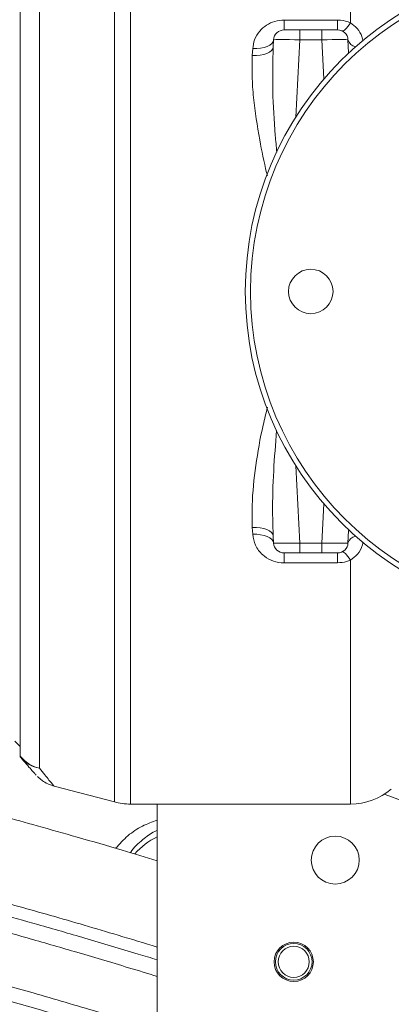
# Model space of a CAD drawing. Header units: millimetres. Extents: x 0 to 8410, y 0 to 5940.
# Tile 172 of 256: x 3517 to 3588, y 3671 to 3860. Entities that reach past the tile are written whole.
import ezdxf

# ---------------------------------------------------------------- set-up
doc = ezdxf.new("R2010")
doc.units = ezdxf.units.MM
doc.header["$LTSCALE"] = 10
doc.styles.add('SLDTEXTSTYLE0', font='TXT', dxfattribs={"width": 0.605})
doc.dimstyles.new('SLDDIMSTYLE0', dxfattribs={"dimtxt": 50, "dimasz": 50, "dimexe": 0, "dimexo": 0.0625, "dimgap": 12.5, "dimtad": 1, "dimtoh": 1, "dimdec": 1, "dimrnd": 1e-09, "dimzin": 12, "dimdsep": 46, "dimtxsty": 'SLDTEXTSTYLE0', "dimsah": 1, "dimcen": 0.09, "dimadec": 0, "dimazin": 0, "dimtfac": 1, "dimtofl": 0, "dimtmove": 0, "dimatfit": 3, "dimfxl": 1, "dimfrac": 2, "dimtolj": 1, "dimtzin": 12, "dimarcsym": 0})
doc.dimstyles.new('SLDDIMSTYLE6', dxfattribs={"dimtxt": 50, "dimasz": 50, "dimexe": 0, "dimexo": 0.0625, "dimgap": 12.5, "dimtad": 1, "dimtoh": 1, "dimdec": 0, "dimrnd": 1e-09, "dimzin": 12, "dimdsep": 46, "dimtxsty": 'SLDTEXTSTYLE0', "dimsah": 1, "dimcen": 0.09, "dimadec": 0, "dimazin": 0, "dimtfac": 1, "dimtofl": 0, "dimtmove": 0, "dimatfit": 3, "dimfxl": 1, "dimfrac": 2, "dimtolj": 1, "dimtzin": 12, "dimarcsym": 0})

# ---------------------------------------------------------------- blocks, each defined once
blk = doc.blocks.new('*D19')
at = {"color": 7, "linetype": 'Continuous', "lineweight": 0}
for p, q in [((3283.19, 3603.46), (3283.19, 4189.96)), ((3622.91, 3807.57), (3622.91, 4189.96)), ((3283.19, 4174.96), (3622.91, 4174.96))]:
    blk.add_line(p, q, dxfattribs=at)
for centre, start, end in [((3456.59, 4213.31), 153.4349, 206.5651), ((3449.5, 4213.31), 333.4349, 26.5651)]:
    blk.add_arc(centre, 85.76, start, end, dxfattribs=at)
for points in [[(3283.19, 4174.96), (3333.19, 4167.46), (3333.19, 4182.46)], [(3622.91, 4174.96), (3572.91, 4182.46), (3572.91, 4167.46)]]:
    blk.add_solid(points, dxfattribs=at)
at = {"color": 7, "linetype": 'Continuous', "lineweight": 0, "insert": (3395.76, 4239.41), "char_height": 50, "attachment_point": 1, "style": 'SLDTEXTSTYLE0'}
blk.add_mtext('340', dxfattribs=at)
blk = doc.blocks.new('*D22')
at = {"color": 7, "linetype": 'Continuous', "lineweight": 0}
for p, q in [((3358.91, 3514.23), (3358.91, 4086.74)), ((3622.91, 3807.57), (3622.91, 4086.74)), ((3358.91, 4071.74), (3622.91, 4071.74))]:
    blk.add_line(p, q, dxfattribs=at)
for points in [[(3358.91, 4071.74), (3408.91, 4064.24), (3408.91, 4079.24)], [(3622.91, 4071.74), (3572.91, 4079.24), (3572.91, 4064.24)]]:
    blk.add_solid(points, dxfattribs=at)
at = {"color": 7, "linetype": 'Continuous', "lineweight": 0, "insert": (3433.62, 4136.19), "char_height": 50, "attachment_point": 1, "style": 'SLDTEXTSTYLE0'}
blk.add_mtext('264', dxfattribs=at)

msp = doc.modelspace()

# ---------------------------------------------------------------- linework, layer by layer
at = {"color": 8, "linetype": 'Continuous', "lineweight": 0}
for p, q in [((3535.406458, 3709.969822), (3535.406458, 3905.179683)), ((3538.460376, 3905.574742), (3538.460376, 3709.574762)), ((3580.480608, 3858.945671), (3580.480608, 3905.574742)), ((3521.083, 3898.721638), (3521.083, 3716.427866)), ((3567.805784, 3859.457079), (3578.009928, 3859.457079)), ((3567.805784, 3857.574764), (3567.805784, 3859.457079)), ((3578.009928, 3857.574764), (3578.009928, 3859.457079)), ((3570.801674, 3855.679456), (3570.801674, 3857.574764)), ((3575.014039, 3855.679456), (3575.014039, 3857.574764)), ((3570.801674, 3855.679456), (3570.026523, 3840.888682)), ((3575.014039, 3855.679456), (3570.801674, 3855.679456)), ((3575.406375, 3848.193231), (3575.014039, 3855.679456)), ((3561.741951, 3852.673117), (3561.814009, 3853.994075)), ((3580.133158, 3853.275719), (3580.148256, 3853.158418)), ((3570.026523, 3774.260941), (3570.801674, 3759.470049)), ((3575.014039, 3759.470049), (3575.406375, 3766.956273)), ((3561.814009, 3761.15543), (3561.741951, 3762.476388)), ((3580.148256, 3761.991087), (3580.133158, 3761.873785)), ((3570.801674, 3759.470049), (3575.014039, 3759.470049)), ((3570.801674, 3759.470049), (3570.801674, 3757.57474)), ((3575.014039, 3759.470049), (3575.014039, 3757.57474)), ((3567.805784, 3757.57474), (3567.805784, 3755.692426)), ((3578.009928, 3757.57474), (3578.009928, 3755.692426)), ((3578.009928, 3755.692426), (3567.805784, 3755.692426)), ((3580.480608, 3709.574762), (3580.480608, 3756.203833))]:
    msp.add_line(p, q, dxfattribs=at)
at = {"color": 7, "linetype": 'Continuous', "lineweight": 0}
for p, q in [((3517.407859, 3718.744341), (3517.407859, 3896.405164)), ((3567.805784, 3857.574764), (3570.801674, 3857.574764)), ((3570.801674, 3857.574764), (3575.014039, 3857.574764)), ((3575.014039, 3857.574764), (3578.009928, 3857.574764)), ((3565.736468, 3854.304496), (3565.808526, 3855.679456)), ((3580.007187, 3855.679456), (3580.133158, 3853.275719)), ((3580.133158, 3761.873785), (3580.007187, 3759.470049)), ((3565.808526, 3759.470049), (3565.736468, 3760.845009)), ((3570.801674, 3757.57474), (3567.805784, 3757.57474)), ((3575.014039, 3757.57474), (3570.801674, 3757.57474)), ((3578.009928, 3757.57474), (3575.014039, 3757.57474)), ((3516.407857, 3721.574727), (3517.407859, 3720.574799)), ((3517.407859, 3718.619171), (3517.407859, 3718.744341)), ((3517.51862, 3718.484345), (3517.407859, 3718.615475)), ((3523.878376, 3713.003579), (3535.406458, 3709.969822)), ((3538.460376, 3709.574762), (3580.480608, 3709.574762)), ((3543.57324, 3709.574762), (3543.57324, 3640.074793))]:
    msp.add_line(p, q, dxfattribs=at)
at = {"color": 8, "linetype": 'Continuous', "lineweight": 0, "flags": 128}
for points in [[(3578.833489, 3857.397381), (3578.968013, 3857.375923), (3579.129695, 3857.420388), (3579.315635, 3857.529822), (3579.522489, 3857.702437), (3579.746551, 3857.935015), (3579.983788, 3858.223263), (3580.229948, 3858.562175), (3580.480608, 3858.945671)], [(3561.814009, 3853.994075), (3562.581393, 3853.998128), (3563.320203, 3854.072634), (3564.002941, 3854.214731), (3564.604188, 3854.419175), (3565.101555, 3854.678217), (3565.476528, 3854.982439), (3565.715148, 3855.320397), (3565.808526, 3855.679456)], [(3561.741951, 3852.673117), (3562.509666, 3852.67562), (3563.248775, 3852.746788), (3563.931732, 3852.88364), (3564.533091, 3853.081289), (3565.030439, 3853.332344), (3565.405252, 3853.627506), (3565.643555, 3853.95557), (3565.736468, 3854.304496)], [(3565.736468, 3760.845009), (3565.643555, 3761.193934), (3565.405252, 3761.521998), (3565.030439, 3761.81716), (3564.533091, 3762.068215), (3563.931732, 3762.265864), (3563.248775, 3762.402836), (3562.509666, 3762.473884), (3561.741951, 3762.476388)], [(3565.808526, 3759.470049), (3565.715148, 3759.829226), (3565.476528, 3760.167065), (3565.101555, 3760.471288), (3564.604188, 3760.730449), (3564.002941, 3760.934773), (3563.320203, 3761.076871), (3562.581393, 3761.151377), (3561.814009, 3761.15543)], [(3580.480608, 3756.203833), (3580.229948, 3756.58733), (3579.983788, 3756.926242), (3579.746551, 3757.214609), (3579.522489, 3757.447067), (3579.315635, 3757.619682), (3579.129695, 3757.729116), (3578.968013, 3757.773581), (3578.833489, 3757.752243)]]:
    msp.add_lwpolyline(points, dxfattribs=at)
at = {"color": 7, "linetype": 'Continuous', "lineweight": 0}
for centre, radius in [((3622.907857, 3807.574759), 62.5), ((3622.907857, 3807.574759), 61.5), ((3572.907857, 3807.574759), 4.25), ((3577.573237, 3698.864436), 4.579529), ((3569.652185, 3679.415608), 3.75), ((3569.652185, 3679.415608), 3.5), ((3569.652185, 3679.415608), 2.971019)]:
    msp.add_circle(centre, radius, dxfattribs=at)
for centre, radius, start, end in [((3567.805786, 3855.574759), 2, 90, 177), ((3578.009928, 3855.574759), 2, 3, 90), ((3567.805786, 3759.574759), 2, 183, 270), ((3578.009928, 3759.574759), 2, 270, 357), ((3580.480609, 3721.574759), 12, 270, 310.50180387), ((3621.887897, 3805.129942), 100, 249.52876882, 264.8100618), ((3538.460376, 3721.574759), 12, 255.25643716, 270)]:
    msp.add_arc(centre, radius, start, end, dxfattribs=at)
at = {"color": 8, "linetype": 'Continuous', "lineweight": 0}
for centre, radius, start, end in [((3581.855427, 3856.235497), 1.930071, 196.74387791, 257.95937349), ((3581.855427, 3758.914007), 1.930071, 102.04062651, 163.25612209), ((3522.805309, 3723.233934), 7.020606, 219.75364858, 255.79913312), ((3522.171885, 3722.419946), 6.094409, 218.58312371, 220.22359902), ((3522.195693, 3722.473643), 6.147317, 220.46243811, 259.57171881), ((3549.907857, 3690.574759), 14.248325, 116.39691698, 138.17549628)]:
    msp.add_arc(centre, radius, start, end, dxfattribs=at)
for centre, major_axis, start_param, end_param in [((3570.809903, 3855.574759), (5.001379, -0.104603), 1.5728783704, 3.1409356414), ((3575.005811, 3855.574759), (5.001379, 0.104603), 0.0006570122, 1.5687142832), ((3570.809903, 3759.574759), (5.001379, 0.104603), 3.1422496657, 4.7103069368), ((3575.005811, 3759.574759), (5.001379, -0.104603), 4.714471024, 6.282528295)]:
    msp.add_ellipse(centre, major_axis=major_axis, ratio=0.0208851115, start_param=start_param, end_param=end_param, dxfattribs=at)
for points, knots in [([(3561.814009, 3853.994075), (3561.899911, 3854.575643), (3562.077088, 3855.775161), (3563.034679, 3857.334063), (3564.384924, 3858.524003), (3566.006844, 3859.304233), (3567.204026, 3859.405951), (3567.805784, 3859.457079)], [0, 0, 0, 0, 0.20849918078, 0.4300414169, 0.62572041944, 0.81186972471, 1, 1, 1, 1]), ([(3578.009928, 3859.457079), (3578.197807, 3859.452751), (3579.052174, 3859.43307), (3579.854622, 3859.159265), (3580.480608, 3858.945671)], [0, 0, 0, 0, 0.2199041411, 1, 1, 1, 1]), ([(3580.480608, 3858.945671), (3580.935643, 3858.599965), (3581.881766, 3857.881161), (3582.636095, 3856.571467), (3582.804322, 3855.714756), (3582.860927, 3855.426493)], [0, 0, 0, 0, 0.3807324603, 0.7916315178, 1, 1, 1, 1]), ([(3565.736468, 3854.304496), (3565.67212, 3851.515188), (3565.543381, 3845.934598), (3565.957965, 3839.198622), (3566.316345, 3835.272717), (3566.414348, 3834.199134)], [0, 0, 0, 0, 0.4206337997, 0.8415656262, 1, 1, 1, 1]), ([(3564.621846, 3829.663697), (3564.571057, 3829.869328), (3564.002728, 3832.170356), (3562.980822, 3837.198051), (3562.042141, 3843.346114), (3561.640546, 3848.711828), (3561.708154, 3851.35288), (3561.741951, 3852.673117)], [0, 0, 0, 0, 0.0261460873, 0.2925768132, 0.6429221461, 0.8215001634, 1, 1, 1, 1]), ([(3561.741951, 3762.476388), (3561.71119, 3763.878823), (3561.626688, 3767.73142), (3562.330827, 3774.273925), (3563.414515, 3780.559057), (3564.354032, 3784.310909), (3564.639258, 3785.449925)], [0, 0, 0, 0, 0.1898821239, 0.5216208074, 0.8547700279, 1, 1, 1, 1]), ([(3566.382973, 3780.982319), (3566.171219, 3778.402847), (3565.739026, 3773.138107), (3565.572013, 3766.582346), (3565.654443, 3762.468872), (3565.728794, 3760.996928), (3565.736468, 3760.845009)], [0, 0, 0, 0, 0.3806927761, 0.7769996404, 0.9769841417, 1, 1, 1, 1]), ([(3567.805784, 3755.692426), (3567.618512, 3755.697647), (3566.758654, 3755.721624), (3565.262601, 3756.12251), (3563.517517, 3757.258978), (3562.183955, 3758.979904), (3561.936843, 3760.433084), (3561.814009, 3761.15543)], [0, 0, 0, 0, 0.0588738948, 0.2703182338, 0.4784407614, 0.740743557, 1, 1, 1, 1]), ([(3582.85956, 3759.705845), (3582.828887, 3759.508277), (3582.699203, 3758.672952), (3581.960518, 3757.343892), (3580.947882, 3756.563801), (3580.480608, 3756.203833)], [0, 0, 0, 0, 0.1429822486, 0.6045355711, 1, 1, 1, 1]), ([(3580.480608, 3756.203833), (3580.241305, 3756.108643), (3579.465135, 3755.7999), (3578.604925, 3755.736369), (3578.009928, 3755.692426)], [0, 0, 0, 0, 0.3083134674, 1, 1, 1, 1]), ([(3521.083, 3716.427866), (3521.436979, 3715.987244), (3522.144892, 3715.106058), (3522.966304, 3714.116107), (3523.555727, 3713.414475), (3523.881371, 3713.032717), (3523.883881, 3713.029624), (3523.884895, 3713.028374)], [0, 0, 0, 0, 0.2107110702, 0.4213954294, 0.6374392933, 0.8534673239, 1, 1, 1, 1]), ([(3535.638856, 3701.112691), (3536.389083, 3701.949959), (3537.859326, 3703.59078), (3540.571107, 3705.393247), (3542.621545, 3706.149802), (3543.57324, 3706.500951)], [0, 0, 0, 0, 0.3582917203, 0.7021559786, 1, 1, 1, 1]), ([(3543.57324, 3704.52911), (3543.42557, 3704.467608), (3542.376901, 3704.030862), (3540.66128, 3702.647514), (3539.065749, 3701.284166), (3538.478878, 3700.30802), (3538.460034, 3700.276676)], [0, 0, 0, 0, 0.0667269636, 0.4738540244, 0.9831055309, 1, 1, 1, 1])]:
    msp.add_open_spline(points, degree=3, knots=knots, dxfattribs=at)
at = {"color": 7, "linetype": 'Continuous', "lineweight": 0}
for points, knots in [([(3543.57324, 3698.743645), (3541.35204, 3699.412683), (3536.26515, 3700.944885), (3528.628835, 3703.17242), (3520.99695, 3705.337493), (3514.345698, 3707.161192), (3507.007534, 3709.106398), (3498.447662, 3711.268346), (3488.133164, 3713.676412), (3478.186917, 3715.756786), (3469.126379, 3717.41304), (3461.526653, 3718.613447), (3454.971639, 3719.491437), (3449.049518, 3720.153949), (3443.024046, 3720.694345), (3436.183465, 3721.125146), (3426.796318, 3721.397794), (3415.476795, 3721.11318), (3402.933224, 3719.894996), (3391.000374, 3717.896541), (3379.446657, 3715.106931), (3370.439949, 3712.217063), (3363.860474, 3709.71748), (3359.814897, 3708.040619), (3356.318388, 3706.480136), (3353.441862, 3705.117052), (3350.987377, 3703.897336), (3348.60046, 3702.661336), (3345.838676, 3701.166545), (3342.54845, 3699.285561), (3338.898553, 3697.059616), (3335.191889, 3694.639104), (3331.614047, 3692.14161), (3327.549282, 3689.114231), (3323.101012, 3685.520624), (3318.2394, 3681.192373), (3313.404341, 3676.432826), (3309.342694, 3671.959529), (3306.001064, 3667.909582), (3303.382289, 3664.49517), (3300.79101, 3660.837981), (3298.267641, 3656.955054), (3295.951121, 3653.037404), (3294.035823, 3649.468085), (3292.54277, 3646.433838), (3291.404804, 3643.943706), (3290.494986, 3641.813345), (3289.760118, 3639.98624), (3289.075061, 3638.187941), (3288.332051, 3636.113026), (3287.479005, 3633.520993), (3286.583005, 3630.467084), (3285.52067, 3626.274928), (3284.503369, 3621.15736), (3283.707356, 3615.238683), (3283.270857, 3609.490109), (3283.156924, 3604.563706), (3283.221212, 3600.57163), (3283.350131, 3597.580174), (3283.518021, 3595.029441), (3283.705865, 3592.809751), (3283.932158, 3590.569875), (3284.241133, 3587.975735), (3284.682756, 3584.853595), (3285.341344, 3580.913882), (3286.241719, 3576.396095), (3287.399058, 3571.480275), (3288.689374, 3566.698038), (3290.068698, 3562.139725), (3291.34665, 3558.301352), (3292.4364, 3555.241313), (3293.296937, 3552.931933), (3294.066982, 3550.94096), (3294.802327, 3549.093992), (3295.742378, 3546.803551), (3296.645509, 3544.653118), (3297.32964, 3543.131903), (3297.518412, 3542.712155)], [0, 0, 0, 0, 0.0150638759, 0.03449859, 0.0516925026, 0.0666530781, 0.0793883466, 0.1011513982, 0.1242448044, 0.1486363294, 0.1678004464, 0.1849107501, 0.1995328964, 0.2117507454, 0.2246901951, 0.2400943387, 0.2579753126, 0.2885477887, 0.3181340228, 0.3466521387, 0.3754747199, 0.4054270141, 0.4177388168, 0.429292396, 0.4392255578, 0.4475402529, 0.4542371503, 0.4608259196, 0.468802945, 0.4791805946, 0.4911091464, 0.5032170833, 0.5151291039, 0.526843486, 0.545068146, 0.562817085, 0.5817808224, 0.6028985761, 0.6148155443, 0.6273166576, 0.6403989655, 0.6540581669, 0.6680275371, 0.6805883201, 0.6899670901, 0.6980950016, 0.7049792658, 0.7106272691, 0.7156654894, 0.722106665, 0.7301921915, 0.7399045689, 0.7504149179, 0.7687696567, 0.7866082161, 0.8039440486, 0.8203648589, 0.8305292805, 0.8393285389, 0.8467753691, 0.852982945, 0.8588365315, 0.866401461, 0.8756663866, 0.8860925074, 0.9007634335, 0.9150808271, 0.9290490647, 0.9426713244, 0.955186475, 0.9629721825, 0.9698207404, 0.9757381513, 0.9807365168, 0.9863212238, 0.9962256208, 1, 1, 1, 1]), ([(3520.466867, 3715.109173), (3520.467327, 3715.108772), (3520.468447, 3715.107798), (3520.132548, 3715.47973), (3519.526389, 3716.160649), (3518.661638, 3717.14319), (3517.899648, 3718.037268), (3517.51862, 3718.484345)], [0, 0, 0, 0, 0.146540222, 0.3565285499, 0.5665410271, 0.7832519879, 1, 1, 1, 1]), ([(3520.710538, 3714.857999), (3520.873256, 3714.698296), (3521.236455, 3714.341829), (3521.976048, 3713.809646), (3522.864929, 3713.315474), (3523.566116, 3713.111098), (3523.881833, 3713.019076)], [0, 0, 0, 0, 0.18411114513, 0.41094932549, 0.73477379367, 1, 1, 1, 1]), ([(3319.547037, 3659.483853), (3319.628921, 3659.585032), (3320.320431, 3660.439489), (3321.775056, 3662.117648), (3324.083026, 3664.669942), (3326.869281, 3667.533888), (3330.140774, 3670.651276), (3333.707673, 3673.777861), (3337.373418, 3676.736185), (3340.955269, 3679.409321), (3344.982775, 3682.201648), (3349.377986, 3684.993699), (3354.092455, 3687.705021), (3358.106895, 3689.812531), (3361.558634, 3691.493508), (3364.768927, 3692.961569), (3368.407782, 3694.512001), (3372.715487, 3696.194055), (3377.705697, 3697.944514), (3383.413164, 3699.699888), (3389.751215, 3701.356008), (3396.38054, 3702.767129), (3403.370474, 3703.932615), (3410.292397, 3704.768528), (3416.973242, 3705.275424), (3422.701615, 3705.492494), (3427.058038, 3705.522175), (3430.540299, 3705.476038), (3433.727366, 3705.385364), (3437.589662, 3705.206902), (3442.190073, 3704.900561), (3447.674541, 3704.412371), (3454.092293, 3703.682061), (3461.492257, 3702.643916), (3469.789843, 3701.257113), (3478.997979, 3699.474237), (3489.125299, 3697.256141), (3499.938612, 3694.633162), (3511.40548, 3691.619522), (3523.489483, 3688.2304), (3534.304749, 3685.059902), (3541.084962, 3682.99248), (3543.57324, 3682.233754)], [0, 0, 0, 0, 0.0020578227, 0.0173783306, 0.0349135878, 0.0559407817, 0.0794785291, 0.1045472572, 0.1282842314, 0.1504943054, 0.1711673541, 0.2005298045, 0.2262152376, 0.2490125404, 0.2645516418, 0.2798242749, 0.2978335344, 0.3186881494, 0.3423894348, 0.3684438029, 0.3972631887, 0.4272203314, 0.454737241, 0.4860317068, 0.5131344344, 0.5360248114, 0.5546843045, 0.5647689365, 0.5770138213, 0.5920110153, 0.6097891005, 0.6303877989, 0.6553740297, 0.6836645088, 0.7153428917, 0.750495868, 0.7892040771, 0.8315294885, 0.874786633, 0.9213207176, 0.9711253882, 1, 1, 1, 1]), ([(3543.57324, 3679.796997), (3542.361235, 3680.167814), (3537.766263, 3681.573661), (3530.177916, 3683.832308), (3521.206036, 3686.436658), (3513.421046, 3688.616319), (3506.398305, 3690.511271), (3499.677059, 3692.252054), (3492.762333, 3693.956593), (3485.586054, 3695.6202), (3478.400828, 3697.161762), (3471.354616, 3698.538165), (3464.800454, 3699.685807), (3458.80544, 3700.609793), (3453.573417, 3701.310517), (3448.839034, 3701.855666), (3444.08437, 3702.31476), (3438.806093, 3702.71009), (3432.468151, 3703.013429), (3425.349817, 3703.100294), (3417.8182, 3702.854847), (3410.510015, 3702.277971), (3402.75007, 3701.312749), (3394.492233, 3699.849336), (3385.677508, 3697.74168), (3378.513441, 3695.558069), (3372.903996, 3693.560644), (3368.963406, 3692.019186), (3365.428276, 3690.516427), (3362.455068, 3689.161732), (3360.018313, 3687.988568), (3357.83414, 3686.888703), (3355.489573, 3685.659063), (3352.701093, 3684.113218), (3350.235239, 3682.685254), (3348.759485, 3681.750489), (3348.345617, 3681.488338)], [0, 0, 0, 0, 0.0175654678, 0.066594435, 0.1097901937, 0.1471944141, 0.1788715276, 0.2109119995, 0.2438257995, 0.2781296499, 0.3137699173, 0.3466774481, 0.3789070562, 0.4074903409, 0.4324472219, 0.4538488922, 0.4754203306, 0.5008107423, 0.5299770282, 0.5672953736, 0.604858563, 0.6415336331, 0.6773571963, 0.7239513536, 0.7713799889, 0.8204940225, 0.84468234, 0.8689277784, 0.8905207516, 0.9088748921, 0.9239838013, 0.9364050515, 0.9505921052, 0.9693472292, 0.9914035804, 1, 1, 1, 1]), ([(3543.628747, 3676.608506), (3541.790836, 3677.171065), (3536.523232, 3678.783404), (3528.225442, 3681.253836), (3519.145926, 3683.885143), (3511.288342, 3686.081318), (3503.419888, 3688.200168), (3494.966872, 3690.369131), (3485.338925, 3692.669022), (3476.384465, 3694.608913), (3468.36197, 3696.162689), (3461.718336, 3697.312283), (3455.693225, 3698.227627), (3450.450271, 3698.918364), (3445.64739, 3699.461002), (3440.757727, 3699.920973), (3435.273568, 3700.314203), (3428.728002, 3700.600836), (3421.424646, 3700.654253), (3413.732335, 3700.364327), (3406.283512, 3699.741798), (3398.366807, 3698.722924), (3389.9331, 3697.192863), (3380.928011, 3694.998412), (3373.608824, 3692.730842), (3367.887937, 3690.662488), (3363.884451, 3689.074006), (3360.305078, 3687.532545), (3357.30136, 3686.147921), (3354.834041, 3684.947148), (3352.606997, 3683.814644), (3350.20072, 3682.538786), (3347.328687, 3680.936539), (3344.027817, 3678.978415), (3340.581428, 3676.791849), (3337.188075, 3674.487898), (3333.343735, 3671.7015), (3329.152931, 3668.406719), (3324.644056, 3664.503997), (3320.204217, 3660.271995), (3316.306728, 3656.14081), (3312.867796, 3652.118486), (3309.923206, 3648.364934), (3307.006007, 3644.272449), (3304.20808, 3639.899798), (3301.790989, 3635.653133), (3299.849301, 3631.839909), (3298.397319, 3628.700936), (3297.300448, 3626.119716), (3296.405698, 3623.858427), (3295.494535, 3621.393111), (3294.418893, 3618.19844), (3293.105562, 3613.713645), (3291.85547, 3608.387372), (3290.878161, 3602.677553), (3290.268886, 3597.357684), (3289.974539, 3592.763038), (3289.882405, 3588.90898), (3289.903521, 3585.805683), (3289.99086, 3583.127198), (3290.108981, 3580.926881), (3290.253493, 3578.86144), (3290.44881, 3576.587397), (3290.754, 3573.710159), (3291.184394, 3570.397668), (3291.925257, 3565.619332), (3293.021813, 3559.898346), (3294.485326, 3553.603351), (3295.894701, 3548.260812), (3297.068634, 3544.179807), (3297.988879, 3541.145154), (3298.672361, 3538.965017), (3299.35826, 3536.83606), (3300.169241, 3534.385883), (3301.238533, 3531.261085), (3302.71515, 3527.113395), (3304.642603, 3521.950823), (3307.073362, 3515.778963), (3309.924681, 3508.879403), (3312.061388, 3504.016053), (3313.180188, 3501.469556)], [0, 0, 0, 0, 0.01179828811, 0.03381486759, 0.05317585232, 0.06989763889, 0.08400456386, 0.10335476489, 0.12370626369, 0.14516383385, 0.16012662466, 0.17452113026, 0.18723703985, 0.19830384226, 0.20778197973, 0.21775755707, 0.22943858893, 0.24281425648, 0.25978879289, 0.27673889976, 0.29330462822, 0.30949114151, 0.33055801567, 0.35203052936, 0.37424352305, 0.38517656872, 0.39608468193, 0.40574535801, 0.41395219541, 0.42070349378, 0.42630465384, 0.43276908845, 0.44130111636, 0.45132259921, 0.46218057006, 0.47284734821, 0.48330868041, 0.49952281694, 0.51520549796, 0.53126535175, 0.5493902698, 0.56184833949, 0.57511784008, 0.5891879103, 0.60404593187, 0.6189635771, 0.63068702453, 0.6405435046, 0.6485491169, 0.65471838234, 0.66140303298, 0.6710405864, 0.68355633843, 0.70142929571, 0.71797657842, 0.73323290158, 0.74721412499, 0.75716089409, 0.76587041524, 0.77335233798, 0.77962912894, 0.78427425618, 0.79059029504, 0.79857316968, 0.80819575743, 0.81808140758, 0.83818168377, 0.8555826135, 0.87029719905, 0.88262171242, 0.88962517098, 0.89566086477, 0.90086393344, 0.90745012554, 0.91619756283, 0.92709044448, 0.94229065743, 0.95955724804, 0.97882378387, 1, 1, 1, 1]), ([(3322.014699, 3505.707804), (3321.014802, 3507.953522), (3319.123541, 3512.201195), (3316.617666, 3518.191745), (3314.525062, 3523.428417), (3312.830239, 3527.877591), (3311.493926, 3531.537802), (3310.482818, 3534.411307), (3309.726372, 3536.626159), (3309.098251, 3538.509349), (3308.23698, 3541.151715), (3307.067781, 3544.895988), (3305.765246, 3549.368734), (3304.625658, 3553.600595), (3303.659817, 3557.484006), (3302.742489, 3561.524984), (3301.904419, 3565.696257), (3301.168046, 3569.978495), (3300.604163, 3573.958358), (3300.205923, 3577.556231), (3299.962497, 3580.485305), (3299.809894, 3583.024469), (3299.708179, 3585.678432), (3299.674028, 3588.932307), (3299.776533, 3592.719039), (3300.077995, 3597.018032), (3300.594509, 3601.356635), (3301.308261, 3605.541557), (3302.115137, 3609.261889), (3303.003361, 3612.677467), (3303.979016, 3615.908433), (3305.05743, 3619.048991), (3306.265015, 3622.182405), (3307.669659, 3625.448905), (3309.35205, 3628.960564), (3311.407218, 3632.795091), (3313.909021, 3636.945685), (3316.742184, 3641.1077), (3319.659885, 3644.934289), (3322.20012, 3647.967746), (3324.247976, 3650.252522), (3325.930118, 3652.041376), (3327.686279, 3653.830478), (3329.772097, 3655.85488), (3332.233602, 3658.111235), (3335.075957, 3660.557461), (3338.302127, 3663.1514), (3341.915934, 3665.84356), (3345.645749, 3668.403671), (3349.168058, 3670.638685), (3352.244338, 3672.460096), (3354.779517, 3673.874473), (3356.766265, 3674.931726), (3358.315728, 3675.727359), (3359.77693, 3676.456324), (3361.433366, 3677.256807), (3363.47151, 3678.203406), (3366.278054, 3679.444429), (3369.94909, 3680.955345), (3374.465711, 3682.637292), (3379.39162, 3684.268603), (3384.594738, 3685.776371), (3390.551914, 3687.255087), (3397.34271, 3688.621618), (3405.049127, 3689.76523), (3413.056152, 3690.525555), (3421.318345, 3690.872636), (3429.434486, 3690.797358), (3437.139434, 3690.391705), (3444.033604, 3689.788209), (3449.731546, 3689.131577), (3454.333649, 3688.509229), (3458.306911, 3687.915851), (3462.606817, 3687.215217), (3467.76233, 3686.29756), (3473.931827, 3685.094832), (3481.145876, 3683.556944), (3489.394909, 3681.645167), (3498.694908, 3679.319459), (3508.986881, 3676.569155), (3520.264284, 3673.380934), (3531.891409, 3669.953022), (3539.770373, 3667.545155), (3543.57324, 3666.382972)], [0, 0, 0, 0, 0.0195751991, 0.0370255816, 0.0522825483, 0.0652993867, 0.0758856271, 0.0842566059, 0.0904011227, 0.0952314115, 0.1006961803, 0.1134639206, 0.1279149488, 0.1397633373, 0.1504853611, 0.1619389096, 0.1752383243, 0.1872029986, 0.1997614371, 0.2105283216, 0.2192512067, 0.2259702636, 0.2333408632, 0.2431899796, 0.2554734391, 0.2679361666, 0.2828516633, 0.2959837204, 0.3075553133, 0.3185568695, 0.3291018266, 0.3392129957, 0.3496475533, 0.3604621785, 0.3723076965, 0.3857551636, 0.4006186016, 0.4167664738, 0.431570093, 0.4440331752, 0.452165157, 0.4588321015, 0.4657367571, 0.4741988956, 0.4842225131, 0.4946912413, 0.5064519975, 0.519503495, 0.5326959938, 0.5441700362, 0.5538984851, 0.5618817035, 0.5676673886, 0.5719882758, 0.5758063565, 0.5806544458, 0.5865514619, 0.5934960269, 0.6046508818, 0.6173064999, 0.6303773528, 0.643813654, 0.6576175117, 0.6753953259, 0.6937701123, 0.7127665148, 0.7312792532, 0.7502271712, 0.7673005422, 0.7824795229, 0.7957259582, 0.8047494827, 0.8126604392, 0.8217471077, 0.8328858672, 0.8463804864, 0.862099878, 0.8800996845, 0.9004343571, 0.9231509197, 0.9478119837, 0.9748108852, 1, 1, 1, 1]), ([(3336.024592, 3510.259214), (3335.014813, 3512.609441), (3333.136252, 3516.981728), (3330.693871, 3523.024723), (3328.744624, 3528.05101), (3327.313487, 3531.894094), (3326.312772, 3534.664085), (3325.667877, 3536.487465), (3325.185331, 3537.872901), (3324.747462, 3539.145482), (3324.248958, 3540.615207), (3323.523569, 3542.792067), (3322.55298, 3545.790837), (3321.415895, 3549.46517), (3320.22819, 3553.508249), (3319.135722, 3557.466821), (3318.165104, 3561.256404), (3317.305658, 3564.877388), (3316.528203, 3568.470651), (3315.789469, 3572.311739), (3315.153314, 3576.150972), (3314.651375, 3579.854081), (3314.311226, 3583.058822), (3314.11409, 3585.502307), (3313.989174, 3587.53819), (3313.899788, 3589.570192), (3313.846169, 3592.082833), (3313.870364, 3595.0513), (3314.034397, 3598.83892), (3314.414098, 3603.009021), (3315.03068, 3607.20923), (3315.738091, 3610.814452), (3316.516513, 3614.043466), (3317.382406, 3617.082409), (3318.367716, 3620.077271), (3319.513094, 3623.135244), (3320.892851, 3626.386568), (3322.591564, 3629.926013), (3324.699357, 3633.799352), (3327.264318, 3637.94141), (3330.099935, 3641.96933), (3332.903529, 3645.527364), (3335.237056, 3648.235331), (3337.078326, 3650.241132), (3338.634381, 3651.862845), (3340.317721, 3653.543242), (3342.32902, 3655.453243), (3344.771702, 3657.644054), (3347.697245, 3660.097187), (3351.161106, 3662.784633), (3354.956348, 3665.483244), (3358.755673, 3667.950496), (3362.177419, 3669.995156), (3364.994478, 3671.562884), (3367.182701, 3672.71356), (3368.946966, 3673.602797), (3370.708306, 3674.458892), (3372.844755, 3675.452776), (3375.69241, 3676.704415), (3379.293152, 3678.168629), (3383.561975, 3679.736753), (3388.219517, 3681.254988), (3393.125011, 3682.651684), (3398.716733, 3684.011867), (3405.062986, 3685.259471), (3412.241313, 3686.288865), (3419.656757, 3686.948059), (3427.27732, 3687.213588), (3434.740959, 3687.09349), (3441.835584, 3686.682159), (3448.186238, 3686.10139), (3453.426546, 3685.483334), (3457.691256, 3684.899832), (3461.481912, 3684.329261), (3465.683556, 3683.639533), (3470.745326, 3682.731093), (3476.752916, 3681.550886), (3483.747001, 3680.050074), (3491.731333, 3678.188832), (3500.734543, 3675.924253), (3510.709103, 3673.244133), (3521.653259, 3670.137745), (3532.704641, 3666.872605), (3540.119314, 3664.605701), (3543.57324, 3663.549724)], [0, 0, 0, 0, 0.0205236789, 0.03818159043, 0.0528930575, 0.06461177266, 0.07196676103, 0.07728864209, 0.08069179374, 0.08419115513, 0.08851675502, 0.09366830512, 0.10342949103, 0.11508068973, 0.12634100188, 0.13955657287, 0.15064731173, 0.1605676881, 0.17240217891, 0.18340837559, 0.19576930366, 0.20777514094, 0.21772201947, 0.22562581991, 0.23064489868, 0.23684876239, 0.24477479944, 0.25441828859, 0.2650824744, 0.28106329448, 0.29484047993, 0.30645832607, 0.31719376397, 0.3276755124, 0.33779900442, 0.34854471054, 0.36014107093, 0.37287247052, 0.38742465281, 0.40361253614, 0.42055646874, 0.43514409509, 0.44706569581, 0.45453839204, 0.46084739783, 0.4681669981, 0.47674319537, 0.48657706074, 0.49837918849, 0.51159010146, 0.5261741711, 0.53993276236, 0.55149675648, 0.56087014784, 0.56770662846, 0.57261867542, 0.57763837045, 0.58422269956, 0.59236609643, 0.60350182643, 0.6162148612, 0.62932595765, 0.64275697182, 0.6565018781, 0.67411841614, 0.6922493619, 0.71094322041, 0.72893717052, 0.74738964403, 0.76406174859, 0.77889710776, 0.79181908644, 0.80057987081, 0.808554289, 0.8181447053, 0.82973698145, 0.84366560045, 0.85981930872, 0.8782870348, 0.89916107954, 0.92251491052, 0.94790561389, 0.97573323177, 1, 1, 1, 1])]:
    msp.add_open_spline(points, degree=3, knots=knots, dxfattribs=at)

# ---------------------------------------------------------------- dimensions: what is measured, and where the dimension line sits
dim = msp.add_linear_dim(base=(3622.907857, 4174.958851), p1=(3283.186559, 3603.459525), p2=(3622.907857, 3807.574759), text='(<>)', dimstyle='SLDDIMSTYLE6', dxfattribs=at)
dim.commit()
dim.dimension.update_dxf_attribs({"geometry": '*D19', "text_midpoint": (3453.047208, 4174.958851), "dimtype": 160})
dim = msp.add_linear_dim(base=(3622.907857, 4071.736947), p1=(3358.907857, 3514.227866), p2=(3622.907857, 3807.574759), dimstyle='SLDDIMSTYLE0', dxfattribs=at)
dim.commit()
dim.dimension.update_dxf_attribs({"geometry": '*D22', "text_midpoint": (3490.907857, 4071.736947), "dimtype": 160})

doc.saveas('drawing.dxf')
